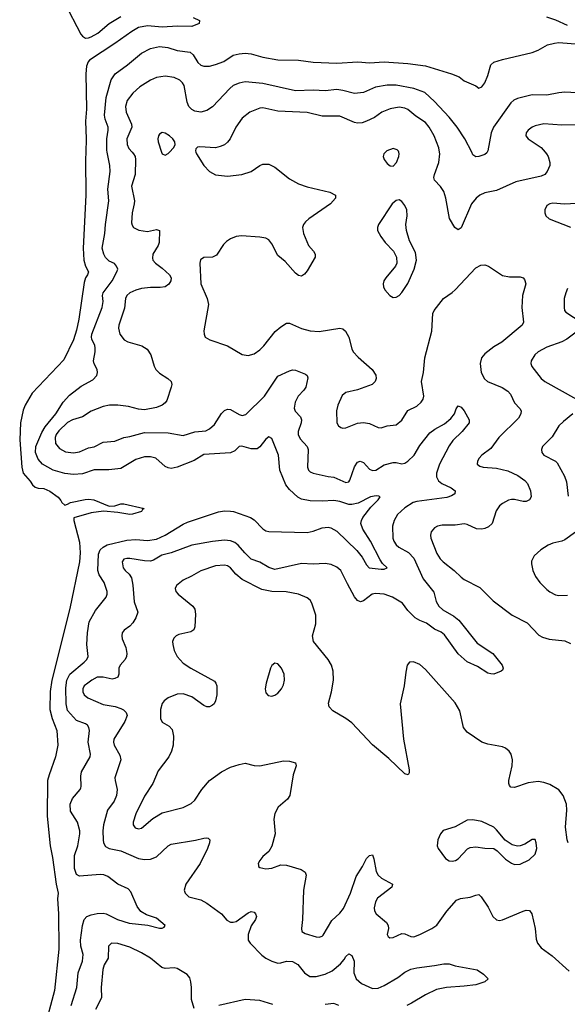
# Model space of a CAD drawing. Header units: inches. Extents: x 990586 to 1117858, y 769490 to 892071.
# Tile 118 of 248: x 1055726 to 1059428, y 824237 to 830896. Entities that reach past the tile are written whole.
import ezdxf

# ---------------------------------------------------------------- set-up
doc = ezdxf.new("R2010")
doc.units = ezdxf.units.IN
doc.header["$MEASUREMENT"] = 0
doc.layers.add('B0852', color=7, linetype='Continuous')
doc.layers.add('B0853', color=7, linetype='Continuous')

msp = doc.modelspace()

# ---------------------------------------------------------------- linework, layer by layer
at = {"layer": 'B0852', "color": 6}
for points, elevation in [([(1056173, 830000), (1056171.3, 829950), (1056173.3, 829710), (1056154.1, 829350), (1056160.3, 829270), (1056170.9, 829230), (1056190.6, 829190), (1056184.6, 829170), (1056170.2, 829149.8), (1056161.2, 829118.8), (1056126.2, 828870), (1056110, 828796.8), (1056088.9, 828730), (1056023.1, 828596.9), (1055810, 828370.3), (1055763.6, 828290), (1055750, 828255.9), (1055730.4, 828170), (1055725.8, 828054.2), (1055739.3, 827870), (1055750, 827830), (1055796.1, 827776.1), (1055812.3, 827750), (1055830, 827735.4), (1055850, 827728.9), (1055890, 827726.5), (1055928.6, 827708.6), (1055986, 827666), (1056004.6, 827644.6), (1056010, 827631.4), (1056030, 827614), (1056050, 827618.6), (1056068.8, 827631.2), (1056167.9, 827652.1), (1056193.3, 827653.3), (1056227.9, 827647.9), (1056330, 827606), (1056370, 827609.3), (1056410, 827622.6), (1056430, 827622), (1056566.8, 827590), (1056556.5, 827583.5), (1056548.5, 827570), (1056488, 827552), (1056470, 827549.9), (1056390, 827564.1), (1056291.7, 827571.7), (1056210, 827560.6), (1056092.2, 827527.8), (1056092.5, 827510), (1056130, 827363.1), (1056135.2, 827290), (1056130.4, 827230.4), (1056065.3, 826914.7), (1055942.1, 826430), (1055932.2, 826352.2), (1055930.6, 826230), (1055946.1, 826170), (1055976.5, 826090), (1055984.1, 825990), (1055968.9, 825911.1), (1055924.1, 825790), (1055914.6, 825750), (1055911.5, 825510), (1055930.7, 825310), (1055948.4, 825230), (1055972.1, 825050), (1055985.5, 824990), (1055981.4, 824950), (1055988.7, 824848.7), (1055989.5, 824610), (1055961.9, 824330), (1055891.6, 824068.4)], 2300), ([(1056073.4, 824230), (1056111.9, 824350), (1056121.4, 824450), (1056149.4, 824530), (1056154.1, 824574.1), (1056139.7, 824630), (1056136.3, 824670), (1056149.6, 824770.4), (1056162.3, 824810), (1056180.4, 824830), (1056210, 824843.2), (1056250, 824852.2), (1056290, 824853), (1056310, 824848.3), (1056388, 824810), (1056466.7, 824786.7), (1056592.7, 824772.7), (1056670, 824752.5), (1056690, 824752.2), (1056702, 824758), (1056708.5, 824770), (1056650, 824820.8), (1056582.8, 824842.8), (1056544.9, 824864.9), (1056519.2, 824899.2), (1056477.9, 824997.9), (1056458.5, 825018.5), (1056389.7, 825050), (1056321.5, 825101.5), (1056294, 825114), (1056270, 825115.8), (1056130, 825104.1), (1056110, 825115.8), (1056095.9, 825155.9), (1056095.6, 825244.4), (1056118.3, 825310), (1056133.3, 825390), (1056133.3, 825410), (1056117.5, 825470), (1056070, 825543.9), (1056066.9, 825590), (1056082, 825630), (1056133.5, 825690), (1056138.5, 825701.5), (1056142.1, 825710), (1056139.1, 825779.1), (1056143.2, 825810), (1056202.8, 825910), (1056204.1, 825930), (1056187.6, 826010), (1056196.8, 826090), (1056194, 826110), (1056184, 826124), (1056170, 826133.7), (1056110, 826156.4), (1056050, 826224.1), (1056039.6, 826270), (1056037.1, 826377.1), (1056043.9, 826430), (1056064.6, 826470), (1056161.8, 826550), (1056179.9, 826570), (1056187.9, 826590), (1056180.7, 826670), (1056183.5, 826750), (1056195.5, 826824.5), (1056238.7, 826901.3), (1056310, 826990), (1056317.7, 827010), (1056316.4, 827030), (1056297.5, 827090), (1056262.7, 827142.7), (1056254.5, 827170), (1056257.6, 827282.4), (1056269.4, 827310), (1056290.2, 827329.8), (1056316.2, 827343.8), (1056450, 827375.4), (1056510, 827379.6), (1056590, 827374.3), (1056650, 827382.6), (1056710, 827409.7), (1056830, 827484.5), (1056861.2, 827498.8), (1057070, 827567.7), (1057110, 827573.7), (1057150, 827573.2), (1057171.3, 827570), (1057286.6, 827530), (1057310, 827512.6), (1057370, 827452.5), (1057390, 827439.7), (1057410, 827435.5), (1057670, 827427.4), (1057710, 827436.8), (1057770, 827460.6), (1057810, 827463.2), (1057830, 827459.4), (1057870, 827438.1), (1058006, 827306), (1058041.8, 827261.8), (1058070, 827208.9), (1058088.8, 827188.8), (1058170, 827179.6), (1058190, 827180.3), (1058210.8, 827190), (1058179.3, 827219.3), (1058162.5, 827242.5), (1058096.9, 827370), (1058045.4, 827450), (1058032.4, 827490), (1058035.5, 827510), (1058046.3, 827530), (1058099.6, 827600.4), (1058148.3, 827650), (1058161.9, 827670), (1058154.7, 827674.7), (1058136, 827676), (1058096.8, 827670), (1058014.2, 827625.8), (1057970, 827616.9), (1057950, 827617.9), (1057890, 827636.8), (1057850, 827643.7), (1057770, 827640.2), (1057690, 827643), (1057630, 827652.5), (1057607.1, 827667.1), (1057550, 827719.1), (1057525.2, 827750), (1057484.5, 827850), (1057475.7, 827950), (1057430, 828064.2), (1057410, 828075.2), (1057390, 828059), (1057350, 828007.8), (1057330, 827993.5), (1057290, 827994.2), (1057228.2, 828011.8), (1057210, 828008.8), (1057179.7, 827980.3), (1057150, 827966.6), (1056970, 827956), (1056905.1, 827914.9), (1056790, 827869.4), (1056750, 827861), (1056730, 827864.4), (1056710, 827875.3), (1056645.9, 827930), (1056610, 827939.5), (1056570, 827939.9), (1056510, 827922.3), (1056410, 827859.8), (1056329.1, 827850.9), (1056230, 827852.2), (1056150, 827824.6), (1056090, 827819.6), (1056030, 827826), (1055952.2, 827850), (1055880, 827890), (1055850, 827923.8), (1055833.1, 827970), (1055834.4, 828010), (1055875.8, 828104.2), (1055897.4, 828142.6), (1055969.4, 828230), (1056019.9, 828310), (1056062.1, 828357.9), (1056141.4, 828418.6), (1056219.4, 828460.6), (1056246.2, 828490), (1056251.7, 828510), (1056248.9, 828530), (1056228.8, 828568.8), (1056225.2, 828590), (1056236.1, 828650), (1056236.5, 828676.5), (1056233.5, 828693.5), (1056214.5, 828734.5), (1056210.8, 828750), (1056213.2, 828770), (1056284, 828950), (1056290.6, 828990), (1056286.5, 829030), (1056290.2, 829050), (1056350.2, 829130), (1056383.4, 829190), (1056388.6, 829210), (1056381.1, 829230), (1056366.3, 829246.3), (1056330, 829263.8), (1056306.9, 829286.9), (1056294, 829310), (1056283.1, 829350), (1056300.4, 829450), (1056304.9, 829510), (1056328.6, 829670), (1056322.2, 829750), (1056337.7, 829870), (1056335.7, 829910), (1056316.8, 830000)], 2400), ([(1056486.4, 830000), (1056495.4, 829990), (1056505.4, 829970), (1056508.5, 829950), (1056506.1, 829850), (1056481.2, 829770), (1056500.9, 829670), (1056500.2, 829650), (1056485.3, 829590), (1056482.6, 829522.6), (1056485.9, 829505.9), (1056495.9, 829490), (1056532.2, 829472.2), (1056590, 829463.2), (1056650, 829476.1), (1056671.2, 829471.2), (1056668.9, 829390), (1056661.9, 829370), (1056625.7, 829310), (1056623.4, 829283.4), (1056626.8, 829270), (1056644.9, 829250), (1056690, 829216), (1056738, 829170), (1056749.7, 829150), (1056747.6, 829130), (1056732.9, 829107.1), (1056708.4, 829090), (1056675.9, 829084.1), (1056610, 829084), (1056550, 829077.5), (1056510, 829067.6), (1056470, 829048.8), (1056450.3, 829030), (1056440.4, 829010), (1056434.9, 828945.1), (1056395.4, 828830), (1056393.9, 828810), (1056403.8, 828770), (1056431.6, 828731.6), (1056457.4, 828717.4), (1056551.2, 828691.2), (1056588.6, 828668.6), (1056611.7, 828630), (1056633.9, 828553.9), (1056646.5, 828530), (1056670, 828506.7), (1056727.5, 828470), (1056750.1, 828450.1), (1056753.9, 828430), (1056748.9, 828410), (1056719.7, 828320.3), (1056710, 828305), (1056690, 828288.3), (1056650, 828274.2), (1056570, 828257.1), (1056530, 828262.4), (1056460.5, 828280.5), (1056390, 828290.3), (1056331.9, 828288.1), (1056290, 828279.2), (1056210, 828249.5), (1056149.9, 828210.1), (1056081.6, 828190), (1056050, 828172.5), (1055990, 828116.6), (1055972.4, 828090), (1055965.4, 828070), (1055968.9, 828030), (1055995.3, 827995.3), (1056034.5, 827974.5), (1056090, 827965.9), (1056130, 827972.7), (1056190, 827999.9), (1056230, 828007.6), (1056290, 828037.9), (1056370, 828045.7), (1056430, 828070.2), (1056470, 828076.4), (1056570, 828103.3), (1056730, 828102.3), (1056830, 828083.2), (1056910, 828109), (1056983.5, 828116.5), (1057008.7, 828130), (1057041.7, 828158.3), (1057090, 828232.5), (1057110, 828253.3), (1057130, 828262.1), (1057150, 828259.1), (1057210, 828225.6), (1057230, 828220.2), (1057255, 828225), (1057380.6, 828350), (1057470, 828486.3), (1057550, 828522.2), (1057570, 828528), (1057590, 828526.5), (1057658.5, 828498.5), (1057670.1, 828490), (1057674.2, 828474.2), (1057659.8, 828410), (1057647.6, 828390), (1057608.3, 828350), (1057589.1, 828310), (1057581.6, 828270), (1057588.6, 828248.6), (1057623.7, 828210), (1057631, 828191), (1057628.8, 828170), (1057609.1, 828110), (1057608.8, 828090), (1057621.1, 828061.1), (1057668.8, 828010), (1057675.9, 827990), (1057672.5, 827870), (1057678.5, 827850), (1057690, 827838.3), (1057710, 827828.3), (1057810, 827806.8), (1057850, 827802.5), (1057930, 827766.6), (1057950, 827771.7), (1057957.7, 827782.3), (1057990, 827873.2), (1058010, 827904.1), (1058028.5, 827911.5), (1058050, 827901.5), (1058090, 827856.3), (1058110, 827846.7), (1058134.3, 827850), (1058190, 827885.9), (1058250, 827902.1), (1058270, 827902.1), (1058310, 827891.6), (1058330, 827895.9), (1058350, 827909.4), (1058391.5, 827950), (1058430, 828017), (1058498.9, 828101.1), (1058532.9, 828127.1), (1058596.9, 828163.1), (1058640.1, 828199.9), (1058664.9, 828230), (1058676.2, 828263.8), (1058690, 828283.8), (1058710, 828275.3), (1058730.9, 828250.9), (1058764.4, 828190), (1058763.6, 828170), (1058717.3, 828110), (1058654.5, 828050), (1058630, 828013.7), (1058562.8, 827890), (1058543.5, 827830), (1058544.6, 827804.6), (1058557.8, 827777.8), (1058579.8, 827759.8), (1058642.9, 827730), (1058669.1, 827710), (1058667.5, 827690), (1058644.1, 827675.9), (1058614.2, 827665.8), (1058410, 827638.7), (1058384.8, 827630), (1058330, 827594.8), (1058280.6, 827550), (1058256.3, 827510), (1058246.1, 827470), (1058249.2, 827390), (1058255.1, 827370), (1058270, 827345.6), (1058289.3, 827329.3), (1058353.2, 827293.2), (1058390, 827254.1), (1058454.3, 827114.3), (1058524.5, 827024.5), (1058541.2, 826961.2), (1058559.5, 826930), (1058585.9, 826905.9), (1058661.5, 826861.5), (1058694.8, 826834.8), (1058818.7, 826678.7), (1058923.2, 826610), (1058987.4, 826530), (1058993.8, 826510), (1058990, 826497.2), (1058981, 826490), (1058931.3, 826470), (1058910, 826471.3), (1058890, 826475.8), (1058820.7, 826520.7), (1058750, 826552.9), (1058690, 826608.4), (1058596.7, 826736.7), (1058574, 826754), (1058530, 826775.4), (1058475.3, 826815.3), (1058430, 826832.2), (1058399.4, 826850), (1058350, 826900.3), (1058312.7, 826950), (1058246.6, 826990), (1058190, 827012), (1058130, 827016.2), (1058109.3, 827010), (1058050, 826965.2), (1058030, 826960.2), (1058010, 826967.6), (1057990, 826994), (1057941, 827081), (1057897.3, 827170), (1057870, 827194.3), (1057831.1, 827211.1), (1057790, 827219.4), (1057710, 827214.1), (1057630, 827217.4), (1057450, 827177.4), (1057410, 827191.5), (1057350, 827226.6), (1057290, 827248.8), (1057247.3, 827290), (1057203.1, 827343.1), (1057180.8, 827360.8), (1057150, 827372.8), (1057110, 827376.8), (1057030, 827367.9), (1056890, 827342.3), (1056749.7, 827290.3), (1056686.1, 827273.9), (1056630, 827240), (1056610, 827234.4), (1056570, 827236.2), (1056470, 827252.7), (1056450, 827253.3), (1056430, 827246.9), (1056419.2, 827230), (1056425, 827190), (1056438.8, 827170), (1056466.1, 827146.1), (1056481.4, 827121.4), (1056490.9, 827070.9), (1056500.2, 826960.2), (1056523.8, 826890), (1056511.4, 826850), (1056490, 826818), (1056470, 826794.2), (1056431.5, 826768.5), (1056418.8, 826750), (1056415.1, 826730), (1056418.2, 826710), (1056443.6, 826650), (1056450.5, 826610), (1056448.6, 826590), (1056439.1, 826570), (1056405, 826530), (1056396.5, 826510), (1056396.5, 826470), (1056389.6, 826450), (1056370, 826439.9), (1056350, 826436.8), (1056290, 826450.7), (1056250, 826448.7), (1056212.8, 826430), (1056186.3, 826410), (1056162.6, 826390), (1056152.6, 826370), (1056153, 826350), (1056162.3, 826330), (1056187.2, 826310), (1056290, 826264.9), (1056370.2, 826250.2), (1056410, 826237.9), (1056428.2, 826228.2), (1056446.3, 826210), (1056451.4, 826190), (1056437.1, 826150), (1056363.2, 826030), (1056360.2, 826010), (1056363.9, 825990), (1056403.1, 825923.1), (1056410, 825890), (1056370, 825770), (1056370.3, 825750), (1056384.9, 825690), (1056379.4, 825650), (1056363.6, 825610), (1056318.2, 825550), (1056293.1, 825450), (1056288.5, 825411.5), (1056289.2, 825349.2), (1056291.9, 825330), (1056304.7, 825304.7), (1056330, 825290.8), (1056410, 825274.9), (1056530, 825224.1), (1056570, 825217.6), (1056610, 825219.2), (1056650, 825234.5), (1056730, 825310), (1056750, 825320.7), (1056913.3, 825346.7), (1056970, 825360.7), (1056990, 825363.5), (1056999.9, 825359.9), (1057010.1, 825350.1), (1057009.5, 825330), (1056995.5, 825290), (1056946.1, 825190), (1056847.9, 825050), (1056837.4, 825010), (1056843.3, 824990), (1056870, 824964.5), (1056950, 824942.8), (1056990, 824921.7), (1057088.9, 824850), (1057125.2, 824805.2), (1057150, 824793.3), (1057170, 824792.7), (1057190, 824798.2), (1057270, 824856.5), (1057290, 824864), (1057310, 824859.8), (1057319.2, 824850), (1057327.3, 824830), (1057320.6, 824810), (1057290, 824768.4), (1057269.6, 824709.6), (1057271, 824671), (1057284.9, 824650), (1057362.8, 824570), (1057390, 824549.5), (1057430.4, 824529.6), (1057470, 824516.6), (1057490, 824517.2), (1057530, 824528.4), (1057570, 824525.7), (1057606.2, 824506.2), (1057652, 824450), (1057686.4, 824426.4), (1057730, 824425.5), (1057790, 824442), (1057837.1, 824462.9), (1057893.8, 824510), (1057919.3, 824540.7), (1057930, 824561.3), (1057950, 824579), (1057970, 824568.1), (1057987.3, 824530), (1057983.6, 824450), (1058000.6, 824410), (1058037.4, 824377.4), (1058110, 824344.9), (1058150, 824347.1), (1058190, 824363.4), (1058281.5, 824418.5), (1058330, 824454.7), (1058370, 824474.8), (1058410, 824484.7), (1058530, 824499.1), (1058592.1, 824512.1), (1058630, 824510.5), (1058670, 824497.3), (1058819.1, 824470), (1058861.3, 824441.3), (1058892.2, 824410), (1058870.4, 824390), (1058810.4, 824370), (1058730, 824359.6), (1058610, 824352), (1058543.2, 824336.8), (1058470, 824302.3), (1058375.5, 824244.5), (1058343.7, 824230)], 2500), ([(1056684.8, 830000), (1056688.5, 829988.5), (1056710, 829980.7), (1056730, 829991.8), (1056737.8, 830000)], 2600), ([(1056917.1, 830000), (1056920.8, 829990), (1056970, 829910.7), (1057010, 829869.2), (1057050, 829846.3), (1057130, 829837.2), (1057227.3, 829850), (1057289.9, 829870), (1057350, 829910.4), (1057370, 829918.5), (1057410, 829918.5), (1057450, 829899), (1057550, 829820.3), (1057610, 829786), (1057670, 829764.8), (1057821.7, 829730), (1057860.2, 829710), (1057859.8, 829690), (1057826.1, 829650), (1057680.8, 829550), (1057657, 829530), (1057644, 829510), (1057638.7, 829490), (1057645, 829450), (1057678.2, 829370), (1057713, 829330), (1057722.1, 829310), (1057723.1, 829290), (1057670, 829198.6), (1057650, 829174.1), (1057630, 829161.5), (1057610, 829165.3), (1057590, 829181.7), (1057521, 829261), (1057470, 829301.5), (1057430, 829381.1), (1057410, 829406.4), (1057390, 829417.6), (1057350, 829426), (1057226.3, 829433.7), (1057190, 829428.8), (1057150, 829413.5), (1057123.2, 829396.8), (1057103.3, 829376.7), (1057056.9, 829303.1), (1057029.1, 829290.9), (1056970, 829286.8), (1056947.7, 829272.3), (1056943.4, 829250), (1056950.5, 829110), (1056993.4, 829010), (1057002.1, 828970), (1056971.2, 828791.2), (1056971.8, 828770), (1056980.5, 828750), (1057010.4, 828730.4), (1057130, 828690.4), (1057230, 828632.4), (1057270, 828625.1), (1057310, 828636.6), (1057350, 828662.5), (1057377, 828690), (1057452.9, 828787.1), (1057490, 828819.1), (1057530, 828843.4), (1057550, 828843.7), (1057630, 828808), (1057690, 828791.9), (1057750, 828788.2), (1057890, 828810.1), (1057910, 828805.5), (1057929.4, 828789.4), (1057951.5, 828750), (1057970.2, 828670.2), (1057979.6, 828650), (1058013, 828613), (1058109, 828530), (1058132.5, 828492.5), (1058135.8, 828470), (1058129.3, 828450), (1058108.4, 828430), (1058010, 828393.1), (1057930, 828375.2), (1057906.1, 828353.9), (1057877.1, 828290), (1057867.6, 828250), (1057870.1, 828170.1), (1057881.3, 828150), (1057897.5, 828137.5), (1057910, 828132.7), (1057930, 828135.5), (1058010, 828167), (1058050, 828172.7), (1058090, 828166.1), (1058150, 828138.7), (1058170, 828134.8), (1058210, 828149.6), (1058270, 828156.1), (1058310, 828188.5), (1058350, 828252.1), (1058410, 828282.8), (1058440.9, 828310), (1058452.7, 828330), (1058456.8, 828350), (1058441.3, 828450), (1058454.8, 828510), (1058465.6, 828610), (1058511.8, 828790), (1058519.3, 828910), (1058528.7, 828930), (1058590, 829010.9), (1058650, 829050.1), (1058670, 829068.7), (1058810, 829218.1), (1058843.5, 829236.5), (1058870, 829237.7), (1058895, 829230), (1058990, 829166.9), (1059036.5, 829156.5), (1059110, 829158.1), (1059129.4, 829150), (1059139.2, 829139.2), (1059146.3, 829110), (1059125.5, 829030), (1059121.7, 828990), (1059119.7, 828950), (1059131.3, 828850), (1059123.5, 828830), (1058985.7, 828714.3), (1058930, 828684), (1058870, 828636.9), (1058848, 828610), (1058837.9, 828570), (1058844.4, 828510), (1058867.1, 828467.1), (1058888.5, 828448.5), (1058988, 828408), (1059024.6, 828384.6), (1059043.2, 828363.2), (1059070, 828306), (1059106.7, 828266.7), (1059114.8, 828250), (1059114.7, 828230), (1059098.2, 828201.8), (1058965.7, 828070), (1058910, 827996.5), (1058849.7, 827950), (1058831, 827930), (1058820.1, 827910), (1058818.6, 827890), (1058836.7, 827876.7), (1058859.5, 827870), (1058950, 827863.4), (1059026, 827846), (1059094.4, 827814.4), (1059140.7, 827780.7), (1059158.4, 827758.4), (1059179.5, 827710), (1059182.4, 827670), (1059171.5, 827648.5), (1059150, 827638.8), (1059130, 827638.2), (1059071.4, 827651.4), (1059050, 827650.8), (1059030, 827645.6), (1058990, 827624.6), (1058970, 827607.7), (1058945.8, 827574.2), (1058918.7, 827490), (1058894.7, 827465.3), (1058870, 827454.2), (1058850, 827450.6), (1058813.9, 827453.9), (1058750, 827483), (1058730, 827486.9), (1058670, 827477.7), (1058582.9, 827477.1), (1058551.3, 827470), (1058530, 827458.5), (1058506.9, 827433.1), (1058502.2, 827410), (1058505.1, 827390), (1058546.7, 827286.7), (1058568.7, 827250), (1058587.7, 827230), (1058663.7, 827170), (1058710, 827125.5), (1058731.6, 827110), (1058835.6, 827055.6), (1058926.9, 826966.9), (1059054.6, 826870), (1059157, 826817), (1059234.8, 826734.8), (1059260.7, 826720.7), (1059305.8, 826705.8), (1059410, 826695), (1059450, 826678)], 2600), ([(1058197.8, 830000), (1058188, 829990), (1058183.9, 829970), (1058190.2, 829950), (1058210, 829923.5), (1058230, 829907.7), (1058250, 829904.7), (1058273.5, 829930), (1058288.7, 829970), (1058291.3, 829990), (1058288.7, 830000)], 2700), ([(1059277.9, 830000), (1059286.6, 829990), (1059298.2, 829970), (1059310.4, 829930), (1059309.6, 829910), (1059292.3, 829870), (1059275.7, 829850), (1059250, 829838.1), (1059080.5, 829799.5), (1058950, 829740.1), (1058870, 829724.7), (1058836.4, 829710), (1058810.7, 829689.3), (1058780.3, 829650), (1058710, 829489), (1058690, 829474.6), (1058666.6, 829490), (1058632.2, 829552.2), (1058606.8, 829690), (1058593.3, 829733.3), (1058570, 829767.9), (1058530.5, 829810.5), (1058526.3, 829830), (1058529.9, 829849.9), (1058559, 829930), (1058566.4, 829990), (1058564.4, 830000)], 2600), ([(1058885.1, 830000), (1058883.2, 829996.8), (1058870, 829984.1), (1058830, 829970.3), (1058810, 829969.5), (1058790, 829983), (1058781.3, 830000)], 2500), ([(1059490, 829653.6), (1059407.7, 829647.7), (1059330, 829654.3), (1059308.8, 829651.2), (1059290, 829639.9), (1059275.4, 829610), (1059275, 829590), (1059283.1, 829570), (1059304.8, 829550), (1059450, 829493)], 2700), ([(1059430, 829077.1), (1059417, 829050), (1059406.3, 829010), (1059405.8, 828950), (1059409.2, 828930), (1059417.2, 828917.2), (1059521.5, 828850)], 2700), ([(1059497.1, 828790), (1059425.4, 828734.6), (1059390, 828716.4), (1059290, 828682.5), (1059230.1, 828650), (1059207.8, 828630), (1059184.4, 828590), (1059181.1, 828570), (1059188, 828550), (1059250.4, 828470), (1059275.4, 828450), (1059490.3, 828330.3)], 2700), ([(1059464.9, 828230), (1059401.1, 828178.9), (1059371.4, 828148.6), (1059325.4, 828074.6), (1059259.4, 828010), (1059252.2, 827990), (1059254.7, 827970), (1059270.1, 827950), (1059348.2, 827910), (1059359.2, 827899.2), (1059409.9, 827809.9), (1059421.9, 827770), (1059433.7, 827673.7)], 2700), ([(1059482.1, 827430), (1059410, 827377.9), (1059390, 827368.6), (1059330, 827356.1), (1059298.2, 827341.8), (1059248.1, 827310), (1059204.8, 827270), (1059185.3, 827234.7), (1059184.7, 827215.3), (1059195.2, 827170), (1059213.8, 827130), (1059242.4, 827090), (1059290, 827042.1), (1059310, 827025.9), (1059347, 827007), (1059370, 827002.2), (1059430, 827003.8)], 2700), ([(1059434.1, 825330), (1059427.2, 825350), (1059414.5, 825434.5), (1059425.4, 825550), (1059421.4, 825590), (1059399.5, 825650), (1059370, 825688.5), (1059310, 825724.8), (1059270, 825738.4), (1059230, 825744.9), (1059164.3, 825735.7), (1059070, 825704.5), (1059045.4, 825705.4), (1059036, 825716), (1059031.8, 825730), (1059032.3, 825750), (1059054.5, 825850), (1059057.5, 825890), (1059048.2, 825928.2), (1059035.4, 825950), (1059010.7, 825970), (1058990, 825978.7), (1058890, 825995.8), (1058850, 826010.2), (1058750, 826077.5), (1058726.6, 826110), (1058701.9, 826221.9), (1058670, 826275.1), (1058470, 826501.6), (1058430, 826534.3), (1058387.3, 826552.7), (1058361.1, 826550), (1058345.5, 826530), (1058335.7, 826484.3), (1058325.8, 826390), (1058297.7, 826270), (1058319.5, 826030), (1058358.1, 825821.9), (1058357.7, 825802.3), (1058351.4, 825788.6), (1058330, 825796.8), (1058220.3, 825900.3), (1058110, 825991.3), (1057970, 826141.2), (1057930, 826170.6), (1057842.8, 826222.8), (1057817.2, 826250), (1057814.2, 826274.2), (1057834.1, 826350), (1057846.2, 826430), (1057845.2, 826490), (1057834.1, 826530), (1057811.5, 826570), (1057711, 826691), (1057704.2, 826730), (1057726.9, 826810), (1057728.5, 826870), (1057701.1, 826950), (1057689.5, 826970), (1057670, 826986.6), (1057610, 827011.5), (1057526.2, 827026.2), (1057430, 827028), (1057362.3, 827042.3), (1057230, 827109.1), (1057187.2, 827147.2), (1057150, 827190), (1057130, 827202.6), (1057110, 827207.7), (1057050, 827202.7), (1056950.7, 827169.3), (1056887, 827133), (1056830, 827106.8), (1056785.5, 827070), (1056777.1, 827050), (1056781.6, 827030), (1056797.1, 827010), (1056895.5, 826930), (1056909.5, 826909.5), (1056915.2, 826875.2), (1056910.4, 826790), (1056902.5, 826770), (1056882.7, 826757.3), (1056801.2, 826738.8), (1056782.7, 826730), (1056766.8, 826713.2), (1056759.7, 826690), (1056759.9, 826670), (1056770.1, 826630), (1056790.9, 826590), (1056830, 826545.2), (1056883.4, 826510), (1057041.7, 826421.7), (1057052.2, 826410), (1057058.4, 826390), (1057059.2, 826330), (1057049.8, 826290.2), (1057039.5, 826270), (1057030, 826259.3), (1057010, 826249.1), (1056990, 826249.7), (1056970, 826258.4), (1056890, 826316.7), (1056830, 826337.9), (1056790, 826334.4), (1056730, 826310.2), (1056703, 826290), (1056689.3, 826270.7), (1056678.1, 826230), (1056677.1, 826170), (1056690, 826144.3), (1056737.3, 826117.3), (1056755.4, 826095.4), (1056765.9, 826050), (1056764.3, 825990), (1056752.3, 825950), (1056732.9, 825910), (1056662.8, 825817.2), (1056624.8, 825730), (1056570, 825645.2), (1056510, 825524.7), (1056491.9, 825470), (1056492.9, 825450), (1056507.2, 825430), (1056530, 825424.4), (1056550, 825429.4), (1056625.6, 825494.4), (1056690, 825532.8), (1056830, 825569.3), (1056884.3, 825595.7), (1056910, 825618.7), (1056956.4, 825690), (1057010, 825750.1), (1057090, 825808.4), (1057150, 825840.4), (1057210, 825859.9), (1057250, 825867.2), (1057310, 825853.1), (1057350, 825850.1), (1057510, 825884.5), (1057550, 825882.5), (1057590.6, 825870.6), (1057595.7, 825850), (1057574.7, 825790), (1057551.9, 825650), (1057536.2, 825623.8), (1057473.8, 825570), (1057451.4, 825528.6), (1057443.1, 825490), (1057452.1, 825390), (1057430, 825306.4), (1057410, 825271.2), (1057370, 825235.9), (1057350.1, 825210), (1057338.7, 825190), (1057339.1, 825179.1), (1057339.7, 825170), (1057350, 825162), (1057390, 825152.9), (1057430, 825158.8), (1057490, 825179.9), (1057530, 825178.3), (1057627.8, 825150), (1057655.5, 825130), (1057661.8, 825110), (1057645, 825010), (1057637.6, 824810), (1057630.4, 824750), (1057632.8, 824730), (1057655, 824715), (1057730, 824693.4), (1057750, 824690.8), (1057770, 824697.2), (1057776.2, 824703.8), (1057836.5, 824803.5), (1057890, 824853.1), (1057915.2, 824884.8), (1057961.8, 824990), (1057999.5, 825100.5), (1058043.4, 825170), (1058070, 825223.7), (1058090, 825243.8), (1058110, 825248.9), (1058120.3, 825220.3), (1058135.9, 825135.9), (1058149.1, 825110), (1058171.2, 825091.2), (1058246.7, 825050), (1058242.5, 825030), (1058145.7, 824954.3), (1058130.3, 824930), (1058121.8, 824890), (1058125.2, 824870), (1058135.6, 824850), (1058204.5, 824790), (1058216.5, 824770), (1058219.5, 824750), (1058210.1, 824710), (1058215.9, 824695.9), (1058227.5, 824687.5), (1058250, 824689.7), (1058310, 824715.1), (1058330, 824712.8), (1058370, 824695.8), (1058390, 824694.2), (1058430, 824708.5), (1058512.7, 824750), (1058546.4, 824773.6), (1058613.4, 824866.6), (1058678.5, 824941.5), (1058706.3, 824953.7), (1058770, 824961.9), (1058810, 824976.3), (1058830, 824979.1), (1058845.2, 824965.2), (1058893.1, 824893.1), (1058924.4, 824830), (1058950, 824807.5), (1058970, 824804.6), (1058990, 824809), (1059130, 824867.7), (1059150, 824872.9), (1059171.6, 824871.6), (1059188.4, 824848.4), (1059210.3, 824750), (1059217.4, 824677.4), (1059227.1, 824650), (1059250, 824619.6), (1059325.7, 824565.7), (1059441.2, 824461.2)], 2600), ([(1056904.5, 824210), (1056887.8, 824270), (1056887.9, 824350), (1056882.8, 824390), (1056875.9, 824415.9), (1056858.9, 824438.9), (1056790, 824479), (1056770, 824483.2), (1056710, 824480), (1056685.9, 824485.9), (1056609.9, 824550), (1056550, 824586.1), (1056470, 824624), (1056390, 824648.6), (1056347, 824650), (1056326.3, 824630), (1056323.5, 824550), (1056296.2, 824503.8), (1056286.8, 824473.2), (1056277, 824350), (1056278, 824282), (1056237.5, 824202.5)], 2500), ([(1057436.4, 824236.4), (1057350, 824262.6), (1057249.3, 824270.7), (1057071.2, 824228.8)], 2500), ([(1057883.8, 824230), (1057850, 824242.6), (1057790, 824235)], 2500)]:
    msp.add_lwpolyline(points, dxfattribs=dict(at, elevation=elevation))
at = {"layer": 'B0852', "color": 6, "elevation": 2700}
for points in [[(1058290, 829678.1), (1058270, 829674.3), (1058242.8, 829650), (1058151.2, 829510), (1058143.6, 829490), (1058144.7, 829470), (1058166.8, 829430), (1058197.1, 829390), (1058252.8, 829330), (1058274, 829290), (1058275.6, 829250), (1058267.3, 829230), (1058200.7, 829150), (1058188.2, 829130), (1058182.8, 829110), (1058185.3, 829090), (1058195.3, 829070), (1058227.8, 829030), (1058250, 829018.4), (1058270, 829020.4), (1058290, 829031.4), (1058310, 829050.1), (1058350, 829110.9), (1058393.4, 829210), (1058408.5, 829270), (1058402.1, 829322.1), (1058361.2, 829401.2), (1058340.1, 829470), (1058336.9, 829510), (1058346.1, 829570), (1058343.1, 829610), (1058330, 829638.7), (1058310, 829666.1)], [(1057450, 826544.7), (1057430, 826527.6), (1057422.3, 826510), (1057391.5, 826410), (1057385.1, 826370), (1057390, 826343), (1057405.5, 826325.5), (1057430, 826321.8), (1057450, 826327.3), (1057470, 826340.7), (1057495.2, 826370), (1057510, 826398.4), (1057516.4, 826430), (1057512.9, 826470), (1057495.7, 826510), (1057470, 826539.1)], [(1058790, 825484.9), (1058750, 825483.5), (1058670, 825436.4), (1058587.7, 825412.3), (1058570, 825390.8), (1058551.7, 825350), (1058546.9, 825310), (1058555.5, 825290), (1058603.2, 825223.2), (1058630, 825206.5), (1058650, 825204.6), (1058671.2, 825208.8), (1058690, 825220.3), (1058752.2, 825287.8), (1058770, 825297.2), (1058810, 825302.5), (1058870, 825293), (1058930, 825290), (1058954.7, 825274.7), (1059010, 825218.4), (1059050, 825191), (1059070, 825182.9), (1059110, 825183.9), (1059170, 825214.2), (1059210, 825253), (1059221.4, 825290), (1059217.2, 825330), (1059210, 825350.9), (1059190, 825352.2), (1059140.1, 825319.9), (1059110, 825309.5), (1059090, 825307), (1059055.3, 825315.3), (1059007.6, 825347.6), (1058950, 825417.9), (1058930, 825436), (1058850, 825473.6)]]:
    msp.add_lwpolyline(points, close=True, dxfattribs=at)
at = {"layer": 'B0853', "color": 6}
for points, elevation in [([(1056028.8, 831010), (1056138.9, 830798.9), (1056150, 830783.9), (1056170, 830772), (1056190, 830772.4), (1056210, 830780.1), (1056254.7, 830805.3), (1056330.8, 830870), (1056410, 830917.7)], 2300), ([(1056897.7, 830910), (1056942, 830890), (1056938, 830870), (1056890, 830849.4), (1056792.3, 830852.3), (1056690, 830846.5), (1056590, 830854.4), (1056530, 830842.5), (1056482.7, 830817.3), (1056370, 830736), (1056198.3, 830621.7), (1056188.5, 830610), (1056178, 830582), (1056173.4, 830530), (1056178.1, 830290), (1056170.6, 830209.4), (1056176.2, 830090), (1056173, 830000)], 2300), ([(1059430, 830856.4), (1059350, 830893.4), (1059290, 830913.4)], 2400), ([(1056316.8, 830000), (1056313.9, 830013.9), (1056313.7, 830090), (1056324.3, 830150), (1056323.5, 830170), (1056303.1, 830223.1), (1056300.1, 830250), (1056309.4, 830370.6), (1056344.4, 830490), (1056371.7, 830530), (1056454.2, 830590), (1056550.1, 830670), (1056610, 830701.6), (1056670, 830713.8), (1056728, 830708), (1056790, 830687), (1056877.2, 830677.2), (1056899.3, 830659.3), (1056930, 830606.9), (1056950, 830588.1), (1056970, 830581.5), (1057010, 830582.5), (1057050, 830592.5), (1057105.6, 830614.4), (1057170, 830657.1), (1057210, 830666.3), (1057250, 830669.3), (1057290, 830666.1), (1057370, 830643.3), (1057470, 830624.2), (1057610, 830623), (1057709.3, 830609.3), (1057870, 830601), (1058011.7, 830611.7), (1058090, 830605.4), (1058190, 830610), (1058350, 830600.5), (1058470, 830583), (1058645.4, 830530), (1058696.8, 830510), (1058730, 830483.7), (1058810, 830449.8), (1058830, 830433.2), (1058850, 830442.4), (1058870, 830468.7), (1058890, 830518.2), (1058909.8, 830590.2), (1058932.1, 830607.9), (1058990, 830626.8), (1059190, 830674.7), (1059231.1, 830690), (1059295, 830725), (1059341.8, 830738.2), (1059370, 830742), (1059510, 830730.3)], 2400), ([(1058781.3, 830000), (1058735.4, 830090), (1058683, 830170), (1058630, 830236.7), (1058530, 830343.4), (1058464.5, 830404.5), (1058390.8, 830430.8), (1058270, 830452.8), (1058210, 830453.7), (1058130, 830438.9), (1058050, 830404.6), (1057990, 830396.1), (1057910, 830418.1), (1057870, 830423.7), (1057790, 830416), (1057710, 830419.6), (1057590, 830415.7), (1057370, 830464.6), (1057250, 830475.1), (1057210, 830466.7), (1057169.7, 830450.3), (1057145.4, 830430), (1057030, 830307.4), (1056990, 830281), (1056949.8, 830270.2), (1056910, 830277.5), (1056889, 830289), (1056869.4, 830309.4), (1056858.9, 830338.9), (1056837.3, 830450), (1056826, 830470), (1056808.1, 830488.1), (1056770, 830504.7), (1056710, 830513.4), (1056650, 830504.2), (1056610, 830486.3), (1056537.8, 830442.2), (1056490, 830399.1), (1056452.5, 830350), (1056441.3, 830310), (1056445.1, 830270), (1056481.1, 830190), (1056483, 830170), (1056449.7, 830090), (1056452.3, 830052.3), (1056464.4, 830024.4), (1056486.4, 830000)], 2500), ([(1060000, 830493.5), (1059990, 830492.8), (1059957.6, 830482.4), (1059895.1, 830450), (1059870, 830444.3), (1059770, 830436.3), (1059690, 830437.2), (1059530, 830399.2), (1059410, 830405.5), (1059370, 830402.3), (1059290, 830385.6), (1059190, 830387.5), (1059090, 830363.2), (1059067.3, 830352.7), (1059045.7, 830334.3), (1058927.8, 830170), (1058913.2, 830130), (1058891, 830010), (1058885.1, 830000)], 2500), ([(1058564.4, 830000), (1058558.3, 830030), (1058527.2, 830110), (1058493.7, 830170), (1058470, 830200), (1058403.9, 830243.9), (1058350, 830287.7), (1058330, 830297.8), (1058290, 830303.9), (1058230, 830293.1), (1058174.8, 830270), (1058124.3, 830235.7), (1058071.2, 830208.8), (1058040.9, 830199.1), (1058010, 830197), (1057990, 830201), (1057890, 830243.3), (1057770, 830242.6), (1057670, 830268.9), (1057470, 830278.5), (1057370, 830299.4), (1057350, 830298.3), (1057281.6, 830270), (1057230.1, 830230), (1057187.5, 830170), (1057149.2, 830090.8), (1057131.4, 830068.6), (1057109.2, 830050.8), (1057082, 830038), (1057050, 830030.4), (1056944, 830036), (1056926.9, 830033.1), (1056916.3, 830023.7), (1056913.5, 830010), (1056917.1, 830000)], 2600), ([(1060000, 830238.2), (1059950, 830232.4), (1059850, 830237.9), (1059730, 830218.4), (1059610, 830215.8), (1059495.1, 830184.9), (1059390, 830182.4), (1059270, 830190.9), (1059210, 830178.2), (1059189.4, 830170), (1059163.6, 830150), (1059149.8, 830130), (1059147.7, 830110), (1059163.7, 830090), (1059250, 830032.2), (1059277.9, 830000)], 2600), ([(1056737.8, 830000), (1056766.1, 830030), (1056776.5, 830050), (1056774.9, 830070), (1056761.7, 830090), (1056739.1, 830110), (1056710, 830129.5), (1056690, 830134.1), (1056670, 830120.9), (1056664.3, 830110), (1056659.8, 830090), (1056662.3, 830070), (1056684.8, 830000)], 2600), ([(1058288.7, 830000), (1058286.9, 830006.9), (1058277, 830017), (1058250, 830024), (1058207.6, 830010), (1058197.8, 830000)], 2700)]:
    msp.add_lwpolyline(points, dxfattribs=dict(at, elevation=elevation))

doc.saveas('drawing.dxf')
